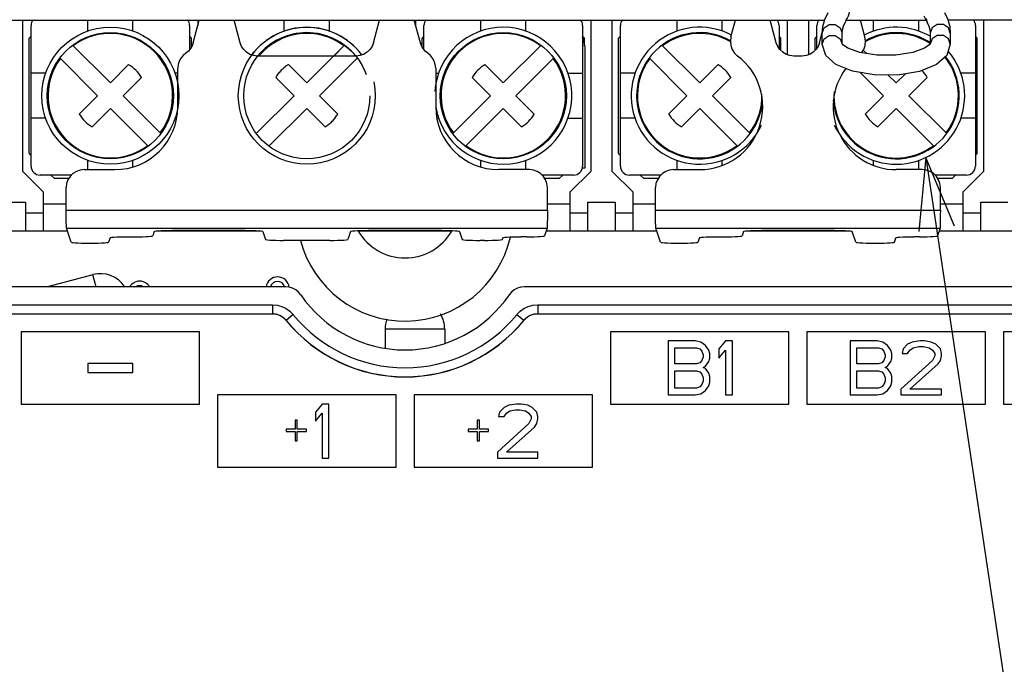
# Model space of a CAD drawing. Extents: x 29 to 410, y 33 to 287.
# Tile 23 of 32: x 251 to 279, y 133 to 151. Entities that reach past the tile are written whole.
import ezdxf

# ---------------------------------------------------------------- set-up
doc = ezdxf.new("R2010")
doc.units = 0
doc.header["$LTSCALE"] = 23.1
doc.linetypes.add('PHANTOM', pattern=[0.8, 0.45, -0.05, 0.1, -0.05, 0.1, -0.05])
doc.layers.get('0').update_dxf_attribs({"linetype": 'CONTINUOUS'})
doc.layers.add('ALL_DIM', color=7, linetype='CONTINUOUS')
doc.layers.add('ALL_NOTE', color=7, linetype='CONTINUOUS')
doc.dimstyles.get("Standard").update_dxf_attribs({"dimtxt": 2.5, "dimasz": 2.5, "dimexe": 1.25, "dimexo": 0.625, "dimtad": 1, "dimcen": 2.5, "dimazin": 3, "dimtfac": 1, "dimtmove": 0, "dimatfit": 3})

# ---------------------------------------------------------------- blocks, each defined once
blk = doc.blocks.new('_OPEN')
at = {"color": 0, "linetype": 'BYBLOCK'}
for p, q in [((0, 0), (-1, 0.25)), ((-1, -0.25), (0, 0)), ((-1, 0), (0, 0))]:
    blk.add_line(p, q, dxfattribs=at)
blk = doc.blocks.new('*D23')
at = {"layer": 'ALL_DIM', "color": 2, "linetype": 'CONTINUOUS'}
for p, q in [((237.396, 147.815), (237.396, 101.485)), ((291.896, 147.815), (291.896, 101.485)), ((237.396, 102.485), (264.646, 102.485)), ((291.896, 102.485), (264.646, 102.485))]:
    blk.add_line(p, q, dxfattribs=at)
at = {"layer": 'ALL_DIM', "color": 2, "linetype": 'CONTINUOUS', "xscale": 2, "yscale": 2, "zscale": 2, "rotation": 180}
blk.add_blockref('_OPEN', (237.396, 102.485), dxfattribs=at)
at = {"layer": 'ALL_DIM', "color": 2, "linetype": 'CONTINUOUS', "xscale": 2, "yscale": 2, "zscale": 2}
blk.add_blockref('_OPEN', (291.896, 102.485), dxfattribs=at)
blk = doc.blocks.new('*D35')
at = {"layer": 'ALL_DIM', "color": 2, "linetype": 'CONTINUOUS'}
for p, q in [((234.646, 124.015), (234.646, 178.096)), ((251.521, 153.494), (251.521, 178.096)), ((234.646, 177.096), (243.083, 177.096)), ((251.521, 177.096), (243.083, 177.096))]:
    blk.add_line(p, q, dxfattribs=at)
at = {"layer": 'ALL_DIM', "color": 2, "linetype": 'CONTINUOUS', "xscale": 2, "yscale": 2, "zscale": 2, "rotation": 180}
blk.add_blockref('_OPEN', (234.646, 177.096), dxfattribs=at)
at = {"layer": 'ALL_DIM', "color": 2, "linetype": 'CONTINUOUS', "xscale": 2, "yscale": 2, "zscale": 2}
blk.add_blockref('_OPEN', (251.521, 177.096), dxfattribs=at)
blk = doc.blocks.new('*D38')
at = {"layer": 'ALL_DIM', "color": 2, "linetype": 'CONTINUOUS'}
for p, q in [((234.646, 124.015), (234.646, 196.304)), ((286.131, 153.494), (286.131, 196.304)), ((234.646, 195.304), (260.388, 195.304)), ((286.131, 195.304), (260.388, 195.304))]:
    blk.add_line(p, q, dxfattribs=at)
at = {"layer": 'ALL_DIM', "color": 2, "linetype": 'CONTINUOUS', "xscale": 2, "yscale": 2, "zscale": 2, "rotation": 180}
blk.add_blockref('_OPEN', (234.646, 195.304), dxfattribs=at)
at = {"layer": 'ALL_DIM', "color": 2, "linetype": 'CONTINUOUS', "xscale": 2, "yscale": 2, "zscale": 2}
blk.add_blockref('_OPEN', (286.131, 195.304), dxfattribs=at)
blk = doc.blocks.new('*D39')
at = {"layer": 'ALL_DIM', "color": 2, "linetype": 'CONTINUOUS'}
for p, q in [((234.646, 124.015), (234.646, 202.039)), ((284.861, 196.381), (284.861, 202.039)), ((234.646, 201.039), (259.753, 201.039)), ((284.861, 201.039), (259.753, 201.039)), ((284.861, 158.574), (284.861, 194.268))]:
    blk.add_line(p, q, dxfattribs=at)
at = {"layer": 'ALL_DIM', "color": 2, "linetype": 'CONTINUOUS', "xscale": 2, "yscale": 2, "zscale": 2, "rotation": 180}
blk.add_blockref('_OPEN', (234.646, 201.039), dxfattribs=at)
at = {"layer": 'ALL_DIM', "color": 2, "linetype": 'CONTINUOUS', "xscale": 2, "yscale": 2, "zscale": 2}
blk.add_blockref('_OPEN', (284.861, 201.039), dxfattribs=at)

msp = doc.modelspace()

# ---------------------------------------------------------------- linework, layer by layer
at = {"color": 7, "linetype": 'CONTINUOUS'}
for p, q in [((233.646, 150.915), (273.56, 150.915)), ((251.321, 146.715), (251.321, 150.915)), ((253.121, 150.61), (253.121, 150.915)), ((254.371, 150.61), (254.371, 150.915)), ((256.044, 150.282), (256.213, 150.915)), ((256.171, 150.915), (256.171, 150.755)), ((257.346, 150.286), (257.178, 150.915)), ((258.571, 150.61), (258.571, 150.915)), ((259.821, 150.61), (259.821, 150.915)), ((261.045, 150.286), (261.213, 150.915)), ((262.347, 150.282), (262.178, 150.915)), ((262.221, 150.755), (262.221, 150.915)), ((264.021, 150.61), (264.021, 150.915)), ((265.271, 150.61), (265.271, 150.915)), ((267.071, 150.915), (267.071, 146.715)), ((267.671, 146.715), (267.671, 150.915)), ((269.471, 150.61), (269.471, 150.915)), ((270.721, 150.61), (270.721, 150.915)), ((270.962, 150.445), (271.088, 150.915)), ((272.221, 150.286), (272.053, 150.915)), ((272.521, 150.915), (272.521, 149.953)), ((273.121, 149.953), (273.121, 150.915)), ((274.166, 150.958), (274.135, 150.842)), ((274.17, 150.915), (276.371, 150.915)), ((274.679, 150.445), (274.553, 150.915)), ((274.921, 150.61), (274.921, 150.915)), ((276.171, 150.61), (276.171, 150.915)), ((276.314, 151.034), (276.406, 150.842)), ((276.375, 150.958), (276.406, 150.842)), ((295.646, 150.915), (276.981, 150.915)), ((277.971, 150.915), (277.971, 146.715)), ((251.546, 146.865), (251.546, 150.765)), ((255.946, 150.765), (255.946, 150.095)), ((262.446, 150.095), (262.446, 150.765)), ((266.846, 150.765), (266.846, 146.865)), ((267.896, 146.865), (267.896, 150.765)), ((272.296, 150.765), (272.296, 150.132)), ((273.346, 150.132), (273.346, 150.765)), ((273.42, 150.286), (273.495, 150.566)), ((273.493, 150.242), (273.493, 150.547)), ((274.048, 150.242), (274.048, 150.547)), ((276.493, 150.547), (276.493, 150.242)), ((277.048, 150.547), (277.048, 150.242)), ((277.746, 150.765), (277.746, 146.865)), ((252.698, 150.217), (253.746, 149.169)), ((259.942, 149.915), (260.243, 150.217)), ((264.646, 149.169), (265.693, 150.217)), ((269.048, 150.217), (270.096, 149.169)), ((274.634, 150.08), (274.729, 149.985)), ((253.392, 148.815), (252.344, 149.863)), ((260.562, 149.915), (257.829, 149.915)), ((266.047, 149.863), (264.999, 148.815)), ((269.742, 148.815), (268.694, 149.863)), ((272.937, 149.915), (272.704, 149.915)), ((251.951, 149.44), (251.546, 149.44)), ((253.746, 149.169), (254.253, 149.677)), ((255.621, 149.44), (255.54, 149.44)), ((255.621, 148.515), (255.621, 149.583)), ((262.771, 149.583), (262.771, 148.515)), ((262.771, 149.44), (262.851, 149.44)), ((264.138, 149.677), (264.646, 149.169)), ((266.44, 149.44), (266.846, 149.44)), ((268.301, 149.44), (267.896, 149.44)), ((270.096, 149.169), (270.603, 149.677)), ((275.192, 148.815), (274.55, 149.457)), ((275.546, 149.169), (275.802, 149.426)), ((277.746, 149.44), (277.34, 149.44)), ((254.607, 149.323), (254.099, 148.815)), ((264.292, 148.815), (263.784, 149.323)), ((270.957, 149.323), (270.449, 148.815)), ((275.325, 149.39), (275.546, 149.169)), ((276.407, 149.323), (275.899, 148.815)), ((252.884, 148.308), (253.392, 148.815)), ((254.099, 148.815), (255.147, 147.767)), ((263.244, 147.767), (264.292, 148.815)), ((264.999, 148.815), (265.507, 148.308)), ((269.234, 148.308), (269.742, 148.815)), ((270.449, 148.815), (271.497, 147.767)), ((274.684, 148.308), (275.192, 148.815)), ((275.899, 148.815), (276.947, 147.767)), ((253.746, 148.462), (253.238, 147.954)), ((254.793, 147.414), (253.746, 148.462)), ((264.646, 148.462), (263.598, 147.414)), ((265.153, 147.954), (264.646, 148.462)), ((270.096, 148.462), (269.588, 147.954)), ((271.143, 147.414), (270.096, 148.462)), ((275.546, 148.462), (275.038, 147.954)), ((276.593, 147.414), (275.546, 148.462)), ((251.951, 148.19), (251.546, 148.19)), ((255.588, 148.19), (255.54, 148.19)), ((262.803, 148.19), (262.851, 148.19)), ((266.44, 148.19), (266.846, 148.19)), ((268.301, 148.19), (267.896, 148.19)), ((277.746, 148.19), (277.34, 148.19)), ((253.121, 146.765), (253.121, 147.021)), ((254.371, 146.845), (254.371, 147.021)), ((264.021, 146.845), (264.021, 147.021)), ((265.271, 146.765), (265.271, 147.021)), ((269.471, 146.765), (269.471, 147.021)), ((270.721, 146.882), (270.721, 147.021)), ((274.921, 146.882), (274.921, 147.021)), ((276.171, 146.765), (276.171, 147.021)), ((251.896, 146.14), (251.321, 146.715)), ((253.02, 146.765), (253.871, 146.765)), ((265.371, 146.765), (264.521, 146.765)), ((267.071, 146.715), (266.496, 146.14)), ((268.246, 146.14), (267.671, 146.715)), ((269.37, 146.765), (270.096, 146.765)), ((276.271, 146.765), (275.546, 146.765)), ((277.971, 146.715), (277.396, 146.14)), ((252.668, 146.615), (251.796, 146.615)), ((266.596, 146.615), (265.723, 146.615)), ((269.018, 146.615), (268.146, 146.615)), ((277.496, 146.615), (276.623, 146.615)), ((251.896, 145.065), (251.896, 146.14)), ((252.521, 145.64), (252.521, 146.266)), ((265.871, 145.64), (265.871, 146.266)), ((266.496, 146.14), (266.496, 145.065)), ((268.246, 145.065), (268.246, 146.14)), ((268.871, 145.64), (268.871, 146.266)), ((276.771, 145.64), (276.771, 146.266)), ((277.396, 146.14), (277.396, 145.065)), ((250.646, 145.865), (251.396, 145.865)), ((251.396, 145.865), (251.396, 145.065)), ((266.996, 145.065), (266.996, 145.865)), ((266.996, 145.865), (267.746, 145.865)), ((267.746, 145.865), (267.746, 145.065)), ((277.896, 145.065), (277.896, 145.865)), ((277.896, 145.865), (278.646, 145.865)), ((251.896, 145.815), (252.521, 145.815)), ((252.521, 145.64), (265.871, 145.64)), ((265.871, 145.815), (266.496, 145.815)), ((268.246, 145.815), (268.871, 145.815)), ((268.871, 145.64), (276.771, 145.64)), ((276.771, 145.815), (277.396, 145.815)), ((251.396, 145.565), (251.896, 145.565)), ((266.496, 145.565), (266.996, 145.565)), ((267.746, 145.565), (268.246, 145.565)), ((277.396, 145.565), (277.896, 145.565)), ((234.621, 145.065), (252.554, 145.065)), ((252.659, 144.751), (252.529, 145.141)), ((252.529, 145.141), (265.862, 145.141)), ((254.962, 145.053), (254.921, 144.929)), ((255.027, 145.065), (257.914, 145.065)), ((257.479, 145.079), (255.462, 145.079)), ((255.596, 145.079), (255.596, 145.065)), ((256.096, 145.079), (256.096, 145.065)), ((256.846, 145.079), (256.846, 145.065)), ((257.346, 145.079), (257.346, 145.065)), ((257.979, 145.053), (258.054, 144.83)), ((260.412, 145.053), (260.337, 144.83)), ((260.647, 145.065), (263.194, 145.065)), ((262.929, 145.079), (260.912, 145.079)), ((261.046, 145.079), (261.046, 145.065)), ((261.546, 145.079), (261.546, 145.065)), ((262.296, 145.079), (262.296, 145.065)), ((262.796, 145.079), (262.796, 145.065)), ((263.429, 145.053), (263.504, 144.83)), ((265.862, 145.141), (265.792, 144.929)), ((265.837, 145.065), (268.904, 145.065)), ((269.009, 144.751), (268.879, 145.141)), ((268.879, 145.141), (276.762, 145.141)), ((271.312, 145.053), (271.271, 144.929)), ((271.377, 145.065), (274.264, 145.065)), ((273.829, 145.079), (271.812, 145.079)), ((271.946, 145.079), (271.946, 145.065)), ((272.446, 145.079), (272.446, 145.065)), ((273.196, 145.079), (273.196, 145.065)), ((273.696, 145.079), (273.696, 145.065)), ((274.43, 144.751), (274.329, 145.053)), ((276.762, 145.141), (276.692, 144.929)), ((276.737, 145.065), (294.671, 145.065)), ((253.737, 144.878), (253.695, 144.751)), ((254.237, 144.903), (254.421, 144.903)), ((259.838, 144.804), (258.553, 144.804)), ((264.121, 144.804), (264.003, 144.804)), ((264.621, 144.83), (264.637, 144.878)), ((265.292, 144.903), (265.137, 144.903)), ((270.087, 144.878), (270.045, 144.751)), ((270.587, 144.903), (270.771, 144.903)), ((275.495, 144.751), (275.537, 144.878)), ((276.192, 144.903), (276.037, 144.903)), ((253.158, 144.725), (253.195, 144.725)), ((269.508, 144.725), (269.545, 144.725)), ((274.93, 144.725), (274.995, 144.725)), ((253.263, 143.852), (252.006, 143.515)), ((253.354, 143.515), (253.263, 143.852)), ((258.613, 143.515), (233.45, 143.515)), ((254.42, 143.515), (254.508, 143.539)), ((295.841, 143.515), (265.228, 143.515)), ((233.4, 143.02), (258.24, 143.02)), ((258.24, 143.02), (258.24, 142.77)), ((265.601, 143.02), (265.601, 142.77)), ((265.601, 143.02), (295.891, 143.02)), ((233.395, 142.765), (258.238, 142.765)), ((233.4, 142.77), (258.24, 142.77)), ((258.238, 142.765), (258.24, 142.77)), ((258.625, 142.581), (258.628, 142.586)), ((258.822, 142.743), (258.628, 142.586)), ((265.019, 142.743), (265.213, 142.586)), ((265.216, 142.581), (265.213, 142.586)), ((265.603, 142.765), (265.601, 142.77)), ((265.601, 142.77), (295.891, 142.77)), ((265.603, 142.765), (295.896, 142.765)), ((261.371, 142.345), (261.371, 141.813)), ((263.021, 142.345), (261.371, 142.345)), ((263.021, 142.345), (263.021, 141.95)), ((251.271, 142.265), (251.271, 140.265)), ((256.221, 142.265), (251.271, 142.265)), ((256.221, 140.265), (256.221, 142.265)), ((267.621, 142.265), (267.621, 140.265)), ((272.571, 142.265), (267.621, 142.265)), ((272.571, 140.265), (272.571, 142.265)), ((273.071, 142.265), (273.071, 140.265)), ((278.021, 142.265), (273.071, 142.265)), ((278.021, 140.265), (278.021, 142.265)), ((283.471, 142.265), (278.521, 142.265)), ((278.521, 142.265), (278.521, 140.265)), ((269.221, 142.015), (269.221, 140.515)), ((269.971, 142.015), (269.221, 142.015)), ((269.408, 141.377), (269.408, 141.824)), ((269.408, 141.824), (270.002, 141.824)), ((270.127, 141.984), (269.971, 142.015)), ((270.002, 141.824), (270.096, 141.792)), ((270.096, 141.792), (270.158, 141.728)), ((270.252, 141.888), (270.127, 141.984)), ((270.346, 141.76), (270.252, 141.888)), ((270.814, 142.015), (270.627, 141.792)), ((270.627, 141.792), (270.627, 141.537)), ((271.002, 142.015), (270.814, 142.015)), ((271.002, 140.515), (271.002, 142.015)), ((274.271, 142.015), (274.271, 140.515)), ((275.021, 142.015), (274.271, 142.015)), ((274.458, 141.377), (274.458, 141.824)), ((274.458, 141.824), (275.052, 141.824)), ((275.177, 141.984), (275.021, 142.015)), ((275.052, 141.824), (275.146, 141.792)), ((275.146, 141.792), (275.208, 141.728)), ((275.302, 141.888), (275.177, 141.984)), ((275.396, 141.76), (275.302, 141.888)), ((275.739, 141.792), (275.708, 141.664)), ((275.864, 141.92), (275.739, 141.792)), ((275.989, 141.984), (275.864, 141.92)), ((275.927, 141.76), (276.021, 141.824)), ((276.208, 142.015), (275.989, 141.984)), ((276.021, 141.824), (276.177, 141.856)), ((276.177, 141.856), (276.302, 141.856)), ((276.333, 142.015), (276.208, 142.015)), ((276.302, 141.856), (276.458, 141.824)), ((276.521, 141.984), (276.333, 142.015)), ((276.458, 141.824), (276.552, 141.76)), ((276.646, 141.92), (276.521, 141.984)), ((276.771, 141.792), (276.646, 141.92)), ((276.802, 141.664), (276.771, 141.792)), ((270.158, 141.728), (270.189, 141.632)), ((270.189, 141.569), (270.158, 141.473)), ((270.189, 141.632), (270.189, 141.569)), ((270.377, 141.664), (270.346, 141.76)), ((270.346, 141.441), (270.377, 141.537)), ((270.377, 141.537), (270.377, 141.664)), ((270.627, 141.537), (270.814, 141.76)), ((270.814, 141.76), (270.814, 140.515)), ((275.208, 141.728), (275.239, 141.632)), ((275.239, 141.569), (275.208, 141.473)), ((275.239, 141.632), (275.239, 141.569)), ((275.427, 141.664), (275.396, 141.76)), ((275.396, 141.441), (275.427, 141.537)), ((275.427, 141.537), (275.427, 141.664)), ((275.708, 141.664), (275.864, 141.664)), ((275.864, 141.664), (275.927, 141.76)), ((276.552, 141.76), (276.614, 141.664)), ((276.614, 141.601), (276.552, 141.473)), ((276.614, 141.664), (276.614, 141.601)), ((276.771, 141.473), (276.802, 141.601)), ((276.802, 141.601), (276.802, 141.664)), ((253.121, 141.39), (253.121, 141.14)), ((254.371, 141.39), (253.121, 141.39)), ((254.371, 141.14), (254.371, 141.39)), ((270.002, 141.377), (269.408, 141.377)), ((270.096, 141.409), (270.002, 141.377)), ((270.158, 141.473), (270.096, 141.409)), ((270.189, 141.281), (270.252, 141.313)), ((270.252, 141.249), (270.189, 141.281)), ((270.252, 141.313), (270.346, 141.441)), ((270.346, 141.122), (270.252, 141.249)), ((275.052, 141.377), (274.458, 141.377)), ((275.146, 141.409), (275.052, 141.377)), ((275.208, 141.473), (275.146, 141.409)), ((275.239, 141.281), (275.302, 141.313)), ((275.302, 141.249), (275.239, 141.281)), ((275.302, 141.313), (275.396, 141.441)), ((275.396, 141.122), (275.302, 141.249)), ((276.552, 141.473), (275.677, 140.675)), ((275.927, 140.675), (276.708, 141.377)), ((276.708, 141.377), (276.771, 141.473)), ((253.121, 141.14), (254.371, 141.14)), ((269.408, 140.707), (269.408, 141.186)), ((269.408, 141.186), (270.002, 141.186)), ((270.002, 141.186), (270.096, 141.154)), ((270.096, 141.154), (270.158, 141.09)), ((270.158, 141.09), (270.189, 140.994)), ((270.189, 140.994), (270.189, 140.898)), ((270.377, 141.026), (270.346, 141.122)), ((270.377, 140.867), (270.377, 141.026)), ((274.458, 141.186), (275.052, 141.186)), ((274.458, 140.707), (274.458, 141.186)), ((275.052, 141.186), (275.146, 141.154)), ((275.146, 141.154), (275.208, 141.09)), ((275.208, 141.09), (275.239, 140.994)), ((275.239, 140.994), (275.239, 140.898)), ((275.427, 141.026), (275.396, 141.122)), ((275.427, 140.867), (275.427, 141.026)), ((270.002, 140.707), (269.408, 140.707)), ((270.096, 140.739), (270.002, 140.707)), ((270.158, 140.803), (270.096, 140.739)), ((270.189, 140.898), (270.158, 140.803)), ((270.252, 140.643), (270.346, 140.771)), ((270.346, 140.771), (270.377, 140.867)), ((275.052, 140.707), (274.458, 140.707)), ((275.146, 140.739), (275.052, 140.707)), ((275.208, 140.803), (275.146, 140.739)), ((275.239, 140.898), (275.208, 140.803)), ((275.302, 140.643), (275.396, 140.771)), ((275.396, 140.771), (275.427, 140.867)), ((275.677, 140.675), (275.677, 140.515)), ((276.802, 140.675), (275.927, 140.675)), ((276.802, 140.515), (276.802, 140.675)), ((256.721, 140.515), (256.721, 138.515)), ((261.671, 140.515), (256.721, 140.515)), ((261.671, 138.515), (261.671, 140.515)), ((262.171, 140.515), (262.171, 138.515)), ((267.121, 140.515), (262.171, 140.515)), ((267.121, 138.515), (267.121, 140.515)), ((269.221, 140.515), (269.971, 140.515)), ((269.971, 140.515), (270.127, 140.547)), ((270.127, 140.547), (270.252, 140.643)), ((270.814, 140.515), (271.002, 140.515)), ((274.271, 140.515), (275.021, 140.515)), ((275.021, 140.515), (275.177, 140.547)), ((275.177, 140.547), (275.302, 140.643)), ((275.677, 140.515), (276.802, 140.515)), ((251.271, 140.265), (256.221, 140.265)), ((259.621, 140.265), (259.433, 140.042)), ((259.808, 140.265), (259.621, 140.265)), ((259.808, 138.765), (259.808, 140.265)), ((264.671, 140.17), (264.546, 140.042)), ((264.796, 140.234), (264.671, 140.17)), ((265.014, 140.265), (264.796, 140.234)), ((265.139, 140.265), (265.014, 140.265)), ((265.327, 140.234), (265.139, 140.265)), ((265.452, 140.17), (265.327, 140.234)), ((265.577, 140.042), (265.452, 140.17)), ((267.621, 140.265), (272.571, 140.265)), ((273.071, 140.265), (278.021, 140.265)), ((278.521, 140.265), (283.471, 140.265)), ((259.433, 140.042), (259.433, 139.787)), ((259.433, 139.787), (259.621, 140.01)), ((259.621, 140.01), (259.621, 138.765)), ((264.546, 140.042), (264.514, 139.914)), ((264.514, 139.914), (264.671, 139.914)), ((264.671, 139.914), (264.733, 140.01)), ((264.733, 140.01), (264.827, 140.074)), ((264.827, 140.074), (264.983, 140.106)), ((264.983, 140.106), (265.108, 140.106)), ((265.108, 140.106), (265.264, 140.074)), ((265.264, 140.074), (265.358, 140.01)), ((265.358, 140.01), (265.421, 139.914)), ((265.421, 139.851), (265.358, 139.723)), ((265.421, 139.914), (265.421, 139.851)), ((265.608, 139.914), (265.577, 140.042)), ((265.577, 139.723), (265.608, 139.851)), ((265.608, 139.851), (265.608, 139.914)), ((258.871, 139.819), (258.871, 139.563)), ((258.933, 139.819), (258.871, 139.819)), ((258.933, 139.563), (258.933, 139.819)), ((263.921, 139.819), (263.921, 139.563)), ((263.983, 139.819), (263.921, 139.819)), ((263.983, 139.563), (263.983, 139.819)), ((265.358, 139.723), (264.483, 138.925)), ((264.733, 138.925), (265.514, 139.627)), ((265.514, 139.627), (265.577, 139.723)), ((258.621, 139.563), (258.621, 139.499)), ((258.871, 139.563), (258.621, 139.563)), ((258.621, 139.499), (258.871, 139.499)), ((258.871, 139.499), (258.871, 139.244)), ((259.183, 139.563), (258.933, 139.563)), ((258.933, 139.244), (258.933, 139.499)), ((258.933, 139.499), (259.183, 139.499)), ((259.183, 139.499), (259.183, 139.563)), ((263.671, 139.563), (263.671, 139.499)), ((263.921, 139.563), (263.671, 139.563)), ((263.671, 139.499), (263.921, 139.499)), ((263.921, 139.499), (263.921, 139.244)), ((264.233, 139.563), (263.983, 139.563)), ((263.983, 139.244), (263.983, 139.499)), ((263.983, 139.499), (264.233, 139.499)), ((264.233, 139.499), (264.233, 139.563)), ((258.871, 139.244), (258.933, 139.244)), ((263.921, 139.244), (263.983, 139.244)), ((259.621, 138.765), (259.808, 138.765)), ((264.483, 138.925), (264.483, 138.765)), ((264.483, 138.765), (265.608, 138.765)), ((265.608, 138.925), (264.733, 138.925)), ((265.608, 138.765), (265.608, 138.925)), ((256.721, 138.515), (261.671, 138.515)), ((262.171, 138.515), (267.121, 138.515))]:
    msp.add_line(p, q, dxfattribs=at)
at = {"color": 3, "linetype": 'CONTINUOUS'}
for p, q in [((251.546, 150.465), (251.496, 150.415)), ((251.496, 147.215), (251.496, 150.415)), ((255.996, 150.415), (255.946, 150.465)), ((255.996, 150.169), (255.996, 150.415)), ((262.446, 150.465), (262.396, 150.415)), ((262.396, 150.169), (262.396, 150.415)), ((266.896, 150.415), (266.846, 150.465)), ((266.896, 150.191), (266.896, 150.415)), ((267.896, 150.465), (267.846, 150.415)), ((267.846, 147.215), (267.846, 150.415)), ((272.346, 150.415), (272.296, 150.465)), ((272.346, 150.071), (272.346, 150.415)), ((273.346, 150.465), (273.296, 150.415)), ((273.296, 150.071), (273.296, 150.415)), ((277.796, 150.415), (277.746, 150.465)), ((277.796, 147.215), (277.796, 150.415)), ((266.921, 146.815), (266.921, 150.065)), ((251.496, 147.215), (251.546, 147.165)), ((267.846, 147.215), (267.896, 147.165)), ((277.746, 147.165), (277.796, 147.215)), ((266.846, 146.815), (266.921, 146.815)), ((252.096, 146.615), (252.196, 146.515)), ((252.591, 146.515), (252.196, 146.515)), ((266.196, 146.515), (265.8, 146.515)), ((266.196, 146.515), (266.296, 146.615)), ((268.446, 146.615), (268.546, 146.515)), ((268.941, 146.515), (268.546, 146.515)), ((277.096, 146.515), (276.7, 146.515)), ((277.096, 146.515), (277.196, 146.615))]:
    msp.add_line(p, q, dxfattribs=at)
at = {"color": 7, "linetype": 'PHANTOM'}
for p, q in [((259.196, 149.169), (260.227, 150.2)), ((260.58, 149.847), (259.549, 148.815)), ((258.688, 149.677), (259.196, 149.169)), ((258.842, 148.815), (258.334, 149.323)), ((257.811, 147.784), (258.842, 148.815)), ((259.549, 148.815), (260.057, 148.308)), ((259.196, 148.462), (258.164, 147.431)), ((259.703, 147.954), (259.196, 148.462))]:
    msp.add_line(p, q, dxfattribs=at)
at = {"color": 7, "linetype": 'CONTINUOUS'}
for points in [[(274.135, 150.842), (274.227, 151.034), (274.281, 151.226), (274.298, 151.417)], [(273.493, 150.547), (273.511, 150.738), (273.564, 150.93), (273.656, 151.121)], [(276.885, 151.121), (276.977, 150.93), (277.031, 150.738), (277.048, 150.547)], [(273.493, 150.547), (273.546, 150.697), (273.685, 150.79), (273.856, 150.79), (273.995, 150.697), (274.048, 150.547)], [(274.048, 150.547), (274.058, 150.644), (274.087, 150.742), (274.135, 150.842)], [(276.406, 150.842), (276.454, 150.742), (276.483, 150.644), (276.493, 150.547)], [(277.048, 150.547), (276.995, 150.697), (276.856, 150.79), (276.685, 150.79), (276.546, 150.697), (276.493, 150.547)], [(256.044, 150.282), (256.013, 150.199), (255.968, 150.122), (255.91, 150.054), (255.841, 149.997)], [(257.829, 149.915), (257.721, 149.927), (257.618, 149.962), (257.525, 150.019), (257.446, 150.094), (257.386, 150.185), (257.346, 150.286)], [(261.045, 150.286), (261.005, 150.185), (260.945, 150.094), (260.866, 150.019), (260.773, 149.962), (260.67, 149.927), (260.562, 149.915)], [(262.55, 149.997), (262.481, 150.054), (262.423, 150.122), (262.378, 150.199), (262.347, 150.282)], [(270.962, 150.445), (270.946, 150.328), (270.956, 150.211), (270.995, 150.099), (271.059, 149.998), (271.145, 149.916)], [(272.704, 149.915), (272.596, 149.927), (272.493, 149.962), (272.4, 150.019), (272.321, 150.094), (272.261, 150.185), (272.221, 150.286)], [(273.42, 150.286), (273.38, 150.185), (273.32, 150.094), (273.241, 150.019), (273.148, 149.962), (273.045, 149.927), (272.937, 149.915)], [(273.493, 150.242), (273.546, 150.392), (273.685, 150.485), (273.856, 150.485), (273.995, 150.392), (274.048, 150.242)], [(277.048, 150.242), (276.947, 149.932), (276.663, 149.679), (276.19, 149.49), (275.58, 149.389), (274.938, 149.391), (274.333, 149.495), (273.87, 149.684), (273.592, 149.935), (273.493, 150.242)], [(276.493, 150.242), (276.481, 150.235), (276.335, 150.132), (276.006, 150.015), (275.534, 149.942), (275.011, 149.942), (274.537, 150.015), (274.205, 150.133), (274.06, 150.235), (274.048, 150.242)], [(274.588, 150.007), (274.646, 150.099), (274.685, 150.211), (274.696, 150.328), (274.679, 150.445)], [(277.048, 150.242), (276.995, 150.392), (276.856, 150.485), (276.685, 150.485), (276.546, 150.392), (276.493, 150.242)], [(255.841, 149.997), (255.766, 149.935), (255.704, 149.86), (255.658, 149.774), (255.63, 149.68), (255.621, 149.583)], [(262.771, 149.583), (262.761, 149.68), (262.733, 149.774), (262.687, 149.86), (262.625, 149.935), (262.55, 149.997)], [(253.02, 146.765), (252.909, 146.753), (252.804, 146.716), (252.709, 146.656), (252.63, 146.577), (252.57, 146.482), (252.533, 146.377), (252.521, 146.266)], [(265.871, 146.266), (265.858, 146.377), (265.821, 146.482), (265.761, 146.577), (265.682, 146.656), (265.588, 146.716), (265.482, 146.753), (265.371, 146.765)], [(269.37, 146.765), (269.259, 146.753), (269.154, 146.716), (269.059, 146.656), (268.98, 146.577), (268.92, 146.482), (268.883, 146.377), (268.871, 146.266)], [(276.771, 146.266), (276.758, 146.377), (276.721, 146.482), (276.661, 146.577), (276.582, 146.656), (276.488, 146.716), (276.382, 146.753), (276.271, 146.765)], [(252.529, 145.141), (252.527, 145.163), (252.525, 145.216), (252.523, 145.296), (252.522, 145.398), (252.521, 145.515), (252.521, 145.64)], [(265.871, 145.64), (265.87, 145.515), (265.869, 145.398), (265.868, 145.296), (265.866, 145.216), (265.864, 145.163), (265.862, 145.141)], [(268.879, 145.141), (268.877, 145.163), (268.875, 145.216), (268.873, 145.296), (268.872, 145.398), (268.871, 145.515), (268.871, 145.64)], [(276.771, 145.64), (276.77, 145.515), (276.769, 145.398), (276.768, 145.296), (276.766, 145.216), (276.764, 145.163), (276.762, 145.141)], [(254.962, 145.053), (254.976, 145.059), (255.014, 145.064), (255.074, 145.069), (255.153, 145.073), (255.247, 145.076), (255.352, 145.078), (255.462, 145.079)], [(257.479, 145.079), (257.589, 145.078), (257.694, 145.076), (257.788, 145.073), (257.867, 145.069), (257.927, 145.064), (257.965, 145.059), (257.979, 145.053)], [(260.412, 145.053), (260.426, 145.059), (260.464, 145.064), (260.524, 145.069), (260.603, 145.073), (260.697, 145.076), (260.802, 145.078), (260.912, 145.079)], [(262.929, 145.079), (263.039, 145.078), (263.144, 145.076), (263.238, 145.073), (263.317, 145.069), (263.377, 145.064), (263.415, 145.059), (263.429, 145.053)], [(271.312, 145.053), (271.326, 145.059), (271.364, 145.064), (271.424, 145.069), (271.503, 145.073), (271.597, 145.076), (271.702, 145.078), (271.812, 145.079)], [(273.829, 145.079), (273.939, 145.078), (274.044, 145.076), (274.138, 145.073), (274.217, 145.069), (274.277, 145.064), (274.315, 145.059), (274.329, 145.053)], [(253.737, 144.878), (253.751, 144.883), (253.789, 144.889), (253.849, 144.894), (253.928, 144.898), (254.022, 144.901), (254.127, 144.903), (254.237, 144.903)], [(254.421, 144.903), (254.531, 144.904), (254.635, 144.906), (254.729, 144.909), (254.808, 144.913), (254.868, 144.918), (254.906, 144.923), (254.921, 144.929)], [(258.054, 144.83), (258.068, 144.824), (258.106, 144.818), (258.166, 144.813), (258.245, 144.809), (258.339, 144.806), (258.444, 144.804), (258.553, 144.804)], [(259.838, 144.804), (259.947, 144.804), (260.052, 144.806), (260.146, 144.809), (260.225, 144.813), (260.285, 144.818), (260.323, 144.824), (260.337, 144.83)], [(263.504, 144.83), (263.518, 144.824), (263.556, 144.818), (263.616, 144.813), (263.695, 144.809), (263.789, 144.806), (263.894, 144.804), (264.003, 144.804)], [(264.121, 144.804), (264.231, 144.804), (264.336, 144.806), (264.43, 144.809), (264.509, 144.813), (264.569, 144.818), (264.607, 144.824), (264.621, 144.83)], [(264.637, 144.878), (264.651, 144.883), (264.689, 144.889), (264.749, 144.894), (264.828, 144.898), (264.922, 144.901), (265.027, 144.903), (265.137, 144.903)], [(265.292, 144.903), (265.402, 144.904), (265.506, 144.906), (265.601, 144.909), (265.68, 144.913), (265.74, 144.918), (265.778, 144.923), (265.792, 144.929)], [(270.087, 144.878), (270.101, 144.883), (270.139, 144.889), (270.199, 144.894), (270.278, 144.898), (270.372, 144.901), (270.477, 144.903), (270.587, 144.903)], [(270.771, 144.903), (270.881, 144.904), (270.985, 144.906), (271.079, 144.909), (271.158, 144.913), (271.218, 144.918), (271.256, 144.923), (271.271, 144.929)], [(275.537, 144.878), (275.551, 144.883), (275.589, 144.889), (275.649, 144.894), (275.728, 144.898), (275.822, 144.901), (275.927, 144.903), (276.037, 144.903)], [(276.192, 144.903), (276.302, 144.904), (276.406, 144.906), (276.501, 144.909), (276.58, 144.913), (276.64, 144.918), (276.678, 144.923), (276.692, 144.929)], [(252.659, 144.751), (252.673, 144.745), (252.711, 144.74), (252.771, 144.735), (252.85, 144.731), (252.944, 144.728), (253.049, 144.726), (253.158, 144.725)], [(253.195, 144.725), (253.305, 144.726), (253.409, 144.728), (253.503, 144.731), (253.582, 144.735), (253.642, 144.74), (253.681, 144.745), (253.695, 144.751)], [(269.009, 144.751), (269.023, 144.745), (269.061, 144.74), (269.121, 144.735), (269.2, 144.731), (269.294, 144.728), (269.399, 144.726), (269.508, 144.725)], [(269.545, 144.725), (269.655, 144.726), (269.759, 144.728), (269.853, 144.731), (269.932, 144.735), (269.992, 144.74), (270.031, 144.745), (270.045, 144.751)], [(274.43, 144.751), (274.444, 144.745), (274.482, 144.74), (274.542, 144.735), (274.621, 144.731), (274.715, 144.728), (274.82, 144.726), (274.93, 144.725)], [(274.995, 144.725), (275.105, 144.726), (275.209, 144.728), (275.303, 144.731), (275.382, 144.735), (275.442, 144.74), (275.481, 144.745), (275.495, 144.751)], [(259.027, 143.297), (258.965, 143.371), (258.889, 143.433), (258.803, 143.478), (258.71, 143.506), (258.613, 143.515)], [(265.228, 143.515), (265.131, 143.506), (265.038, 143.478), (264.952, 143.433), (264.876, 143.371), (264.814, 143.297)], [(258.24, 143.02), (258.373, 143.008), (258.501, 142.973), (258.621, 142.916), (258.729, 142.839), (258.822, 142.743)], [(265.019, 142.743), (265.112, 142.839), (265.221, 142.916), (265.34, 142.973), (265.469, 143.008), (265.601, 143.02)], [(258.625, 142.581), (258.547, 142.659), (258.452, 142.717), (258.348, 142.753), (258.238, 142.765)], [(258.24, 142.77), (258.328, 142.762), (258.414, 142.739), (258.494, 142.701), (258.566, 142.649), (258.628, 142.586)], [(265.213, 142.586), (265.275, 142.649), (265.347, 142.701), (265.427, 142.739), (265.513, 142.762), (265.601, 142.77)], [(265.603, 142.765), (265.493, 142.753), (265.389, 142.717), (265.294, 142.659), (265.216, 142.581)]]:
    msp.add_lwpolyline(points, dxfattribs=at)
for centre, radius in [((253.746, 148.815), 1.9), ((253.746, 148.815), 1.75), ((264.646, 148.815), 1.75)]:
    msp.add_circle(centre, radius, dxfattribs=at)
at = {"color": 7, "linetype": 'PHANTOM'}
for radius in [1.9, 1.75]:
    msp.add_circle((259.196, 148.815), radius, dxfattribs=at)
at = {"color": 7, "linetype": 'CONTINUOUS'}
for centre, radius, start, end in [((251.796, 150.765), 0.25, 141.9296, 180), ((255.696, 150.765), 0.25, 0, 38.0704), ((262.696, 150.765), 0.25, 141.9296, 180), ((266.596, 150.765), 0.25, 0, 38.0704), ((268.146, 150.765), 0.25, 141.9296, 180), ((272.046, 150.765), 0.25, 0, 38.0704), ((273.596, 150.765), 0.25, 141.9296, 180), ((277.496, 150.765), 0.25, 0, 38.0704), ((253.746, 148.815), 1.727, 323.3255, 126.6745), ((259.196, 148.815), 1.9, 36.9519, 143.0481), ((259.196, 148.815), 1.75, 39.0672, 140.8611), ((259.196, 148.815), 1.727, 53.3255, 139.9098), ((264.646, 148.815), 1.9, 189.3771, 176.4077), ((264.646, 148.815), 1.727, 53.3255, 216.6745), ((270.096, 148.815), 1.9, 62.2701, 334.7079), ((270.096, 148.815), 1.75, 60.7179, 355.8394), ((270.096, 148.815), 1.727, 59.9267, 126.6745), ((275.546, 148.815), 1.9, 59.5796, 117.7299), ((275.546, 148.815), 1.727, 56.5981, 120.0587), ((275.546, 148.815), 1.75, 56.6611, 119.5822), ((275.546, 148.815), 1.9, 205.2921, 40.4219), ((253.746, 148.815), 1.727, 143.3255, 306.6745), ((264.646, 148.815), 1.727, 233.3255, 36.6745), ((270.096, 148.815), 1.727, 143.3255, 306.6745), ((270.096, 148.515), 1.75, 270, 53.1362), ((275.546, 148.815), 1.75, 184.2124, 38.4412), ((275.546, 148.815), 1.727, 323.3255, 38.3393), ((253.746, 148.815), 1, 30.5225, 59.4775), ((264.646, 148.815), 1, 120.5225, 149.4775), ((270.096, 148.815), 1, 30.5225, 59.4775), ((275.546, 148.515), 1.75, 142.8895, 270), ((275.546, 148.815), 1, 30.5225, 44.6293), ((275.546, 148.815), 1.727, 176.1081, 306.6745), ((270.096, 148.815), 1.727, 323.3255, 1.4602), ((253.871, 148.515), 1.75, 270, 360), ((264.521, 148.515), 1.75, 180, 270), ((253.746, 148.815), 1, 210.5225, 239.4775), ((264.646, 148.815), 1, 300.5225, 329.4775), ((270.096, 148.815), 1, 210.5225, 239.4775), ((275.546, 148.815), 1, 210.5225, 239.4775), ((251.796, 146.865), 0.25, 180, 270), ((266.596, 146.865), 0.25, 270, 360), ((268.146, 146.865), 0.25, 180, 270), ((277.496, 146.865), 0.25, 270, 360), ((253.47, 143.08), 0.8, 33.3301, 105), ((258.386, 143.465), 0.325, 7.2363, 171.1355), ((254.56, 143.345), 0.325, 31.8974, 148.1026), ((254.559, 143.346), 0.2, 58.5878, 120.2564), ((258.386, 143.465), 0.2, 14.6669, 165.3331), ((261.921, 145.265), 3.5, 214.2283, 325.7717), ((261.921, 145.265), 4.246, 219.1404, 320.8594), ((261.921, 145.265), 3.996, 219.1408, 320.8592), ((262.171, 142.345), 0.8, 160.0165, 180), ((262.221, 142.345), 0.8, 0, 31.4125), ((261.921, 145.265), 4.25, 219.1663, 320.8337)]:
    msp.add_arc(centre, radius, start, end, dxfattribs=at)
at = {"color": 3, "linetype": 'CONTINUOUS'}
for centre, radius, start, end in [((265.921, 150.065), 1, 0, 22.1773), ((261.921, 145.815), 1.5, 210.0807, 329.9193), ((261.921, 145.565), 3, 194.7669, 347.0264)]:
    msp.add_arc(centre, radius, start, end, dxfattribs=at)
at = {"color": 7, "linetype": 'PHANTOM'}
for start, end in [(120.5225, 149.4775), (300.5225, 329.4775)]:
    msp.add_arc((259.196, 148.815), 1, start, end, dxfattribs=at)
at = {"layer": 'ALL_NOTE', "color": 2, "linetype": 'CONTINUOUS'}
msp.add_line((276.37, 147.104), (285.678, 84.926), dxfattribs=at)
msp.add_lwpolyline([(277.16, 145.2), (276.37, 147.104), (276.172, 145.052)], dxfattribs=at)

# ---------------------------------------------------------------- dimensions: what is measured, and where the dimension line sits
at = {"layer": 'ALL_DIM', "color": 2, "linetype": 'CONTINUOUS'}
for base, p1, p2, picture, middle in [((234.64551042, 201.038685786), (284.86051042, 158.573590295), (234.64551042, 124.015451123), '*D39', (253.416980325, 201.738685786)), ((234.64551042, 195.30354694), (286.13051042, 153.493590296), (234.64551042, 124.015451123), '*D38', (255.31776149, 196.00354694)), ((234.64551042, 177.095986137), (251.52051042, 153.493590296), (234.64551042, 124.015451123), '*D35', (238.084468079, 177.795986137)), ((237.396, 102.485), (291.896, 147.815), (237.396, 147.815), '*D23', (250.801, 103.185))]:
    dim = msp.add_linear_dim(base=base, p1=p1, p2=p2, angle=180, dimstyle='Standard', dxfattribs=at)
    dim.commit()
    dim.dimension.update_dxf_attribs({"geometry": picture, "text_midpoint": middle, "dimtype": 128})

doc.saveas('drawing.dxf')
